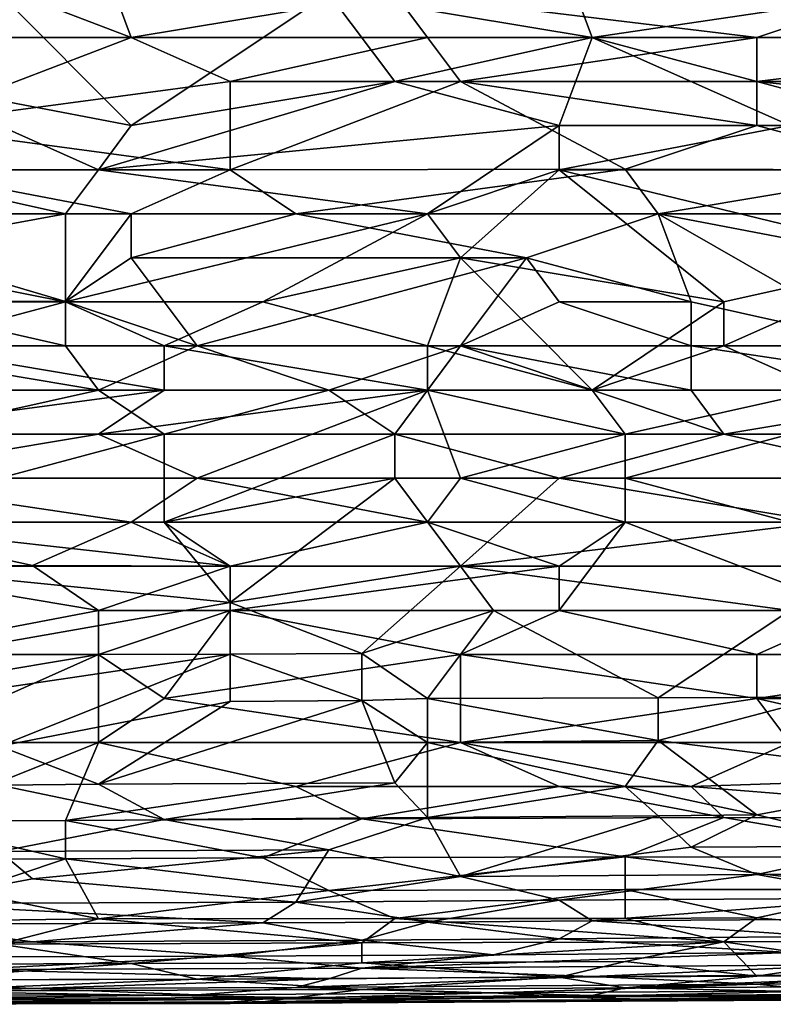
# Model space of a CAD drawing. Extents: x -0.3 to 0.3, y -0.266 to 0.266.
# Tile 210 of 256: x 0.014 to 0.044, y -0.266 to -0.226. Entities that reach past the tile are written whole.
import ezdxf

# ---------------------------------------------------------------- set-up
doc = ezdxf.new("R2010")
doc.units = 0

msp = doc.modelspace()

# ---------------------------------------------------------------- linework, layer by layer
for points in [[(0.006651, -0.226985, 0.712685), (0.009294, -0.223447, 0.712324), (0.018544, -0.226985, 0.712663)], [(0.018544, -0.226985, 0.712663), (0.009294, -0.223447, 0.712324), (0.017222, -0.223447, 0.71229)], [(0.018544, -0.226985, 0.712663), (0.017222, -0.223447, 0.71229), (0.029115, -0.225216, 0.712391)], [(0.037043, -0.226985, 0.770924), (0.035722, -0.223447, 0.771006), (0.026472, -0.225216, 0.770757)], [(0.037043, -0.226985, 0.770924), (0.048936, -0.225216, 0.771235), (0.035722, -0.223447, 0.771006)], [(0.009294, -0.228754, 0.77037), (0.018544, -0.230523, 0.770358), (0.013258, -0.225216, 0.770531)], [(0.018544, -0.230523, 0.770358), (0.026472, -0.225216, 0.770757), (0.013258, -0.225216, 0.770531)], [(0.018544, -0.226985, 0.712663), (0.029115, -0.225216, 0.712391), (0.030436, -0.226985, 0.71259)], [(0.029115, -0.228754, 0.770657), (0.026472, -0.225216, 0.770757), (0.018544, -0.230523, 0.770358)], [(0.029115, -0.228754, 0.770657), (0.037043, -0.226985, 0.770924), (0.026472, -0.225216, 0.770757)], [(0.04365, -0.226985, 0.712506), (0.029115, -0.225216, 0.712391), (0.048936, -0.225216, 0.71227)], [(0.030436, -0.226985, 0.71259), (0.029115, -0.225216, 0.712391), (0.04365, -0.226985, 0.712506)], [(0.050257, -0.230523, 0.770951), (0.048936, -0.225216, 0.771235), (0.037043, -0.226985, 0.770924)], [(0.04365, -0.226985, 0.712506), (0.048936, -0.225216, 0.71227), (0.058186, -0.226985, 0.712439)], [(0.006651, -0.226985, 0.712685), (0.018544, -0.226985, 0.712663), (0.009294, -0.230523, 0.713221)], [(0.009294, -0.230523, 0.713221), (0.018544, -0.226985, 0.712663), (0.022508, -0.228754, 0.71289)], [(0.022508, -0.228754, 0.71289), (0.018544, -0.226985, 0.712663), (0.030436, -0.226985, 0.71259)], [(0.022508, -0.228754, 0.71289), (0.030436, -0.226985, 0.71259), (0.031758, -0.228754, 0.712843)], [(0.029115, -0.228754, 0.770657), (0.035722, -0.230523, 0.770675), (0.037043, -0.226985, 0.770924)], [(0.031758, -0.228754, 0.712843), (0.030436, -0.226985, 0.71259), (0.04365, -0.226985, 0.712506)], [(0.031758, -0.228754, 0.712843), (0.04365, -0.226985, 0.712506), (0.04365, -0.228754, 0.712766)], [(0.035722, -0.230523, 0.770675), (0.044972, -0.230523, 0.770845), (0.037043, -0.226985, 0.770924)], [(0.044972, -0.230523, 0.770845), (0.050257, -0.230523, 0.770951), (0.037043, -0.226985, 0.770924)], [(0.04365, -0.228754, 0.712766), (0.058186, -0.226985, 0.712439), (0.063471, -0.228754, 0.712676)], [(0.04365, -0.228754, 0.712766), (0.04365, -0.226985, 0.712506), (0.058186, -0.226985, 0.712439)], [(0.007972, -0.232293, 0.770145), (0.017222, -0.232293, 0.770202), (0.009294, -0.228754, 0.77037)], [(0.017222, -0.232293, 0.770202), (0.018544, -0.230523, 0.770358), (0.009294, -0.228754, 0.77037)], [(0.022508, -0.228754, 0.71289), (0.022508, -0.232293, 0.713521), (0.009294, -0.230523, 0.713221)], [(0.017222, -0.232293, 0.770202), (0.035722, -0.230523, 0.770675), (0.029115, -0.228754, 0.770657)], [(0.017222, -0.232293, 0.770202), (0.029115, -0.228754, 0.770657), (0.018544, -0.230523, 0.770358)], [(0.038365, -0.232271, 0.713427), (0.022508, -0.232293, 0.713521), (0.031758, -0.228754, 0.712843)], [(0.031758, -0.228754, 0.712843), (0.022508, -0.232293, 0.713521), (0.022508, -0.228754, 0.71289)], [(0.04365, -0.230523, 0.713061), (0.031758, -0.228754, 0.712843), (0.04365, -0.228754, 0.712766)], [(0.04365, -0.230523, 0.713061), (0.038365, -0.232271, 0.713427), (0.031758, -0.228754, 0.712843)], [(0.060829, -0.230523, 0.712979), (0.04365, -0.228754, 0.712766), (0.063471, -0.228754, 0.712676)], [(0.04365, -0.230523, 0.713061), (0.04365, -0.228754, 0.712766), (0.060829, -0.230523, 0.712979)], [(0.022508, -0.232293, 0.713521), (0.009294, -0.232293, 0.713558), (0.009294, -0.230523, 0.713221)], [(0.030436, -0.234062, 0.770231), (0.035722, -0.230523, 0.770675), (0.017222, -0.232293, 0.770202)], [(0.030436, -0.234062, 0.770231), (0.035722, -0.232293, 0.770514), (0.035722, -0.230523, 0.770675)], [(0.035722, -0.232293, 0.770514), (0.046293, -0.232293, 0.7707), (0.044972, -0.230523, 0.770845)], [(0.035722, -0.232293, 0.770514), (0.044972, -0.230523, 0.770845), (0.035722, -0.230523, 0.770675)], [(0.038365, -0.232271, 0.713427), (0.04365, -0.230523, 0.713061), (0.050257, -0.232293, 0.713372)], [(0.050257, -0.232293, 0.713372), (0.04365, -0.230523, 0.713061), (0.060829, -0.230523, 0.712979)], [(0.004008, -0.234062, 0.713947), (0.009294, -0.232293, 0.713558), (0.018544, -0.234062, 0.713933)], [(0.006651, -0.235767, 0.769797), (0.015901, -0.234062, 0.77003), (0.007972, -0.232293, 0.770145)], [(0.015901, -0.234062, 0.77003), (0.017222, -0.232293, 0.770202), (0.007972, -0.232293, 0.770145)], [(0.018544, -0.234062, 0.713933), (0.009294, -0.232293, 0.713558), (0.022508, -0.232293, 0.713521)], [(0.015901, -0.234062, 0.77003), (0.030436, -0.234062, 0.770231), (0.017222, -0.232293, 0.770202)], [(0.018544, -0.234062, 0.713933), (0.022508, -0.232293, 0.713521), (0.025151, -0.234062, 0.713907)], [(0.025151, -0.234062, 0.713907), (0.022508, -0.232293, 0.713521), (0.038365, -0.232271, 0.713427)], [(0.025151, -0.234062, 0.713907), (0.038365, -0.232271, 0.713427), (0.039686, -0.234062, 0.713825)], [(0.031758, -0.235831, 0.770029), (0.035722, -0.232293, 0.770514), (0.030436, -0.234062, 0.770231)], [(0.031758, -0.235831, 0.770029), (0.042329, -0.2376, 0.769918), (0.035722, -0.232293, 0.770514)], [(0.035722, -0.232293, 0.770514), (0.050257, -0.235831, 0.770318), (0.046293, -0.232293, 0.7707)], [(0.042329, -0.2376, 0.769918), (0.050257, -0.235831, 0.770318), (0.035722, -0.232293, 0.770514)], [(0.038365, -0.232271, 0.713427), (0.050257, -0.232293, 0.713372), (0.039686, -0.234062, 0.713825)], [(0.039686, -0.234062, 0.713825), (0.050257, -0.232293, 0.713372), (0.051579, -0.234062, 0.713779)], [(0.015901, -0.237578, 0.714872), (0.004008, -0.234062, 0.713947), (0.018544, -0.234062, 0.713933)], [(0.015901, -0.237578, 0.714872), (0.007972, -0.237561, 0.714872), (0.004008, -0.234062, 0.713947)], [(0.015901, -0.234062, 0.77003), (0.006651, -0.235767, 0.769797), (0.015901, -0.2376, 0.769611)], [(0.015901, -0.237578, 0.714872), (0.018544, -0.234062, 0.713933), (0.018544, -0.235831, 0.714388)], [(0.023829, -0.2376, 0.76969), (0.030436, -0.234062, 0.770231), (0.015901, -0.2376, 0.769611)], [(0.030436, -0.234062, 0.770231), (0.015901, -0.234062, 0.77003), (0.015901, -0.2376, 0.769611)], [(0.018544, -0.235831, 0.714388), (0.025151, -0.234062, 0.713907), (0.034401, -0.235831, 0.714311)], [(0.018544, -0.235831, 0.714388), (0.018544, -0.234062, 0.713933), (0.025151, -0.234062, 0.713907)], [(0.030436, -0.234062, 0.770231), (0.023829, -0.2376, 0.76969), (0.031758, -0.235831, 0.770029)], [(0.034401, -0.235831, 0.714311), (0.025151, -0.234062, 0.713907), (0.039686, -0.234062, 0.713825)], [(0.041008, -0.2376, 0.71481), (0.034401, -0.235831, 0.714311), (0.039686, -0.234062, 0.713825)], [(0.039686, -0.234062, 0.713825), (0.051579, -0.234062, 0.713779), (0.048936, -0.235831, 0.714253)], [(0.048936, -0.239369, 0.715379), (0.039686, -0.234062, 0.713825), (0.048936, -0.235831, 0.714253)], [(0.041008, -0.2376, 0.71481), (0.039686, -0.234062, 0.713825), (0.048936, -0.239369, 0.715379)], [(0.015901, -0.2376, 0.769611), (0.006651, -0.235767, 0.769797), (-0.002599, -0.2376, 0.769563)], [(0.015901, -0.237578, 0.714872), (0.018544, -0.235831, 0.714388), (0.021186, -0.239369, 0.715435)], [(0.021186, -0.239369, 0.715435), (0.018544, -0.235831, 0.714388), (0.034401, -0.235831, 0.714311)], [(0.034401, -0.235831, 0.714311), (0.031758, -0.239369, 0.715413), (0.021186, -0.239369, 0.715435)], [(0.031758, -0.235831, 0.770029), (0.023829, -0.2376, 0.76969), (0.030436, -0.239369, 0.769491)], [(0.037043, -0.241138, 0.769199), (0.031758, -0.235831, 0.770029), (0.030436, -0.239369, 0.769491)], [(0.042329, -0.2376, 0.769918), (0.031758, -0.235831, 0.770029), (0.037043, -0.241138, 0.769199)], [(0.035722, -0.2376, 0.71481), (0.031758, -0.239369, 0.715413), (0.034401, -0.235831, 0.714311)], [(0.035722, -0.2376, 0.71481), (0.034401, -0.235831, 0.714311), (0.041008, -0.2376, 0.71481)], [(0.042329, -0.2376, 0.769918), (0.042329, -0.239369, 0.769611), (0.050257, -0.235831, 0.770318)], [(0.042329, -0.239369, 0.769611), (0.058186, -0.239369, 0.769819), (0.050257, -0.235831, 0.770318)], [(0.006651, -0.239369, 0.715451), (0.007972, -0.237561, 0.714872), (0.015901, -0.239369, 0.715449)], [(0.015901, -0.239369, 0.715449), (0.007972, -0.237561, 0.714872), (0.015901, -0.237578, 0.714872)], [(0.009294, -0.239369, 0.769287), (0.015901, -0.2376, 0.769611), (-0.002599, -0.2376, 0.769563)], [(0.009294, -0.239369, 0.769287), (0.019865, -0.239369, 0.769373), (0.015901, -0.2376, 0.769611)], [(0.015901, -0.239369, 0.715449), (0.015901, -0.237578, 0.714872), (0.021186, -0.239369, 0.715435)], [(0.019865, -0.239369, 0.769373), (0.023829, -0.2376, 0.76969), (0.015901, -0.2376, 0.769611)], [(0.019865, -0.239369, 0.769373), (0.030436, -0.239369, 0.769491), (0.023829, -0.2376, 0.76969)], [(0.031758, -0.239369, 0.715413), (0.035722, -0.2376, 0.71481), (0.041008, -0.239369, 0.715402)], [(0.035722, -0.2376, 0.71481), (0.041008, -0.2376, 0.71481), (0.041008, -0.239369, 0.715402)], [(0.042329, -0.239369, 0.769611), (0.042329, -0.2376, 0.769918), (0.037043, -0.241138, 0.769199)], [(0.048936, -0.239369, 0.715379), (0.041008, -0.239369, 0.715402), (0.041008, -0.2376, 0.71481)], [(0.006651, -0.241138, 0.768935), (0.019865, -0.241138, 0.769018), (0.009294, -0.239369, 0.769287)], [(0.017222, -0.241138, 0.716121), (0.006651, -0.239369, 0.715451), (0.015901, -0.239369, 0.715449)], [(0.017222, -0.241138, 0.716121), (0.009294, -0.242907, 0.716852), (0.006651, -0.239369, 0.715451)], [(0.019865, -0.241138, 0.769018), (0.019865, -0.239369, 0.769373), (0.009294, -0.239369, 0.769287)], [(0.017222, -0.241138, 0.716121), (0.015901, -0.239369, 0.715449), (0.021186, -0.239369, 0.715435)], [(0.017222, -0.241138, 0.716121), (0.021186, -0.239369, 0.715435), (0.026472, -0.241138, 0.716109)], [(0.030436, -0.241138, 0.76914), (0.030436, -0.239369, 0.769491), (0.019865, -0.239369, 0.769373)], [(0.019865, -0.241138, 0.769018), (0.030436, -0.241138, 0.76914), (0.019865, -0.239369, 0.769373)], [(0.026472, -0.241138, 0.716109), (0.021186, -0.239369, 0.715435), (0.031758, -0.239369, 0.715413)], [(0.026472, -0.241138, 0.716109), (0.031758, -0.239369, 0.715413), (0.029115, -0.242907, 0.71688)], [(0.029115, -0.242907, 0.71688), (0.031758, -0.239369, 0.715413), (0.042329, -0.242907, 0.716879)], [(0.030436, -0.241138, 0.76914), (0.037043, -0.241138, 0.769199), (0.030436, -0.239369, 0.769491)], [(0.031758, -0.239369, 0.715413), (0.041008, -0.239369, 0.715402), (0.041008, -0.241138, 0.7161)], [(0.031758, -0.239369, 0.715413), (0.041008, -0.241138, 0.7161), (0.042329, -0.242907, 0.716879)], [(0.037043, -0.241138, 0.769199), (0.046293, -0.241138, 0.769289), (0.042329, -0.239369, 0.769611)], [(0.0529, -0.241138, 0.716083), (0.041008, -0.239369, 0.715402), (0.048936, -0.239369, 0.715379)], [(0.041008, -0.241138, 0.7161), (0.041008, -0.239369, 0.715402), (0.0529, -0.241138, 0.716083)], [(0.046293, -0.241138, 0.769289), (0.058186, -0.239369, 0.769819), (0.042329, -0.239369, 0.769611)], [(0.006651, -0.242907, 0.768531), (0.019865, -0.241138, 0.769018), (0.006651, -0.241138, 0.768935)], [(0.006651, -0.242907, 0.768531), (0.017222, -0.242907, 0.768605), (0.019865, -0.241138, 0.769018)], [(0.009294, -0.242907, 0.716852), (0.017222, -0.241138, 0.716121), (0.019865, -0.242907, 0.716864)], [(0.017222, -0.242907, 0.768605), (0.030436, -0.241138, 0.76914), (0.019865, -0.241138, 0.769018)], [(0.026472, -0.241138, 0.716109), (0.019865, -0.242907, 0.716864), (0.017222, -0.241138, 0.716121)], [(0.017222, -0.242907, 0.768605), (0.021186, -0.244676, 0.768164), (0.030436, -0.241138, 0.76914)], [(0.019865, -0.242907, 0.716864), (0.026472, -0.241138, 0.716109), (0.029115, -0.242907, 0.71688)], [(0.021186, -0.244676, 0.768164), (0.031758, -0.244676, 0.768259), (0.030436, -0.241138, 0.76914)], [(0.030436, -0.241138, 0.76914), (0.038365, -0.242907, 0.768776), (0.037043, -0.241138, 0.769199)], [(0.030436, -0.241138, 0.76914), (0.031758, -0.244676, 0.768259), (0.038365, -0.242907, 0.768776)], [(0.038365, -0.242907, 0.768776), (0.046293, -0.241138, 0.769289), (0.037043, -0.241138, 0.769199)], [(0.038365, -0.242907, 0.768776), (0.044972, -0.242907, 0.768837), (0.046293, -0.241138, 0.769289)], [(0.0529, -0.241138, 0.716083), (0.042329, -0.242907, 0.716879), (0.041008, -0.241138, 0.7161)], [(0.042329, -0.242907, 0.716879), (0.0529, -0.241138, 0.716083), (0.059507, -0.242907, 0.716875)], [(0.006651, -0.244676, 0.768065), (0.021186, -0.244676, 0.768164), (0.017222, -0.242907, 0.768605)], [(0.006651, -0.242907, 0.768531), (0.006651, -0.244676, 0.768065), (0.017222, -0.242907, 0.768605)], [(0.019865, -0.242907, 0.716864), (0.019865, -0.246445, 0.718668), (0.006651, -0.246445, 0.718654)], [(0.019865, -0.242907, 0.716864), (0.006651, -0.246445, 0.718654), (0.009294, -0.242907, 0.716852)], [(0.019865, -0.246445, 0.718668), (0.019865, -0.242907, 0.716864), (0.029115, -0.242907, 0.71688)], [(0.019865, -0.246445, 0.718668), (0.029115, -0.242907, 0.71688), (0.029115, -0.244676, 0.717747)], [(0.035722, -0.244676, 0.717749), (0.029115, -0.242907, 0.71688), (0.042329, -0.242907, 0.716879)], [(0.029115, -0.244676, 0.717747), (0.029115, -0.242907, 0.71688), (0.035722, -0.244676, 0.717749)], [(0.031758, -0.244676, 0.768259), (0.038365, -0.244676, 0.768284), (0.038365, -0.242907, 0.768776)], [(0.035722, -0.244676, 0.717749), (0.042329, -0.242907, 0.716879), (0.050257, -0.244665, 0.717763)], [(0.038365, -0.242907, 0.768776), (0.038365, -0.244676, 0.768284), (0.044972, -0.242907, 0.768837)], [(0.038365, -0.244676, 0.768284), (0.050257, -0.244676, 0.768373), (0.044972, -0.242907, 0.768837)], [(0.059507, -0.242907, 0.716875), (0.050257, -0.244665, 0.717763), (0.042329, -0.242907, 0.716879)], [(0.018544, -0.246445, 0.767568), (0.021186, -0.244676, 0.768164), (0.006651, -0.244676, 0.768065)], [(0.006651, -0.246445, 0.767494), (0.018544, -0.246445, 0.767568), (0.006651, -0.244676, 0.768065)], [(0.018544, -0.246445, 0.767568), (0.030436, -0.246445, 0.767655), (0.021186, -0.244676, 0.768164)], [(0.019865, -0.246445, 0.718668), (0.029115, -0.244676, 0.717747), (0.022508, -0.24967, 0.720654)], [(0.030436, -0.246445, 0.767655), (0.031758, -0.244676, 0.768259), (0.021186, -0.244676, 0.768164)], [(0.022508, -0.24967, 0.720654), (0.029115, -0.244676, 0.717747), (0.031758, -0.248214, 0.71977)], [(0.035722, -0.244676, 0.717749), (0.031758, -0.248214, 0.71977), (0.029115, -0.244676, 0.717747)], [(0.030436, -0.246445, 0.767655), (0.038365, -0.246445, 0.767713), (0.031758, -0.244676, 0.768259)], [(0.031758, -0.248214, 0.71977), (0.035722, -0.244676, 0.717749), (0.046293, -0.246445, 0.718744)], [(0.038365, -0.246445, 0.767713), (0.038365, -0.244676, 0.768284), (0.031758, -0.244676, 0.768259)], [(0.035722, -0.244676, 0.717749), (0.050257, -0.244665, 0.717763), (0.046293, -0.246445, 0.718744)], [(0.044972, -0.246445, 0.767738), (0.050257, -0.244676, 0.768373), (0.038365, -0.244676, 0.768284)], [(0.038365, -0.246445, 0.767713), (0.044972, -0.246445, 0.767738), (0.038365, -0.244676, 0.768284)], [(0.006651, -0.246445, 0.767494), (0.014579, -0.248179, 0.766906), (0.018544, -0.246445, 0.767568)], [(0.006651, -0.246445, 0.718654), (0.019865, -0.246445, 0.718668), (0.022508, -0.248214, 0.719715)], [(0.006651, -0.248214, 0.766841), (0.014579, -0.248179, 0.766906), (0.006651, -0.246445, 0.767494)], [(0.007972, -0.248214, 0.719697), (0.006651, -0.246445, 0.718654), (0.022508, -0.248214, 0.719715)], [(0.014579, -0.248179, 0.766906), (0.022508, -0.248214, 0.766911), (0.018544, -0.246445, 0.767568)], [(0.022508, -0.248214, 0.766911), (0.030436, -0.246445, 0.767655), (0.018544, -0.246445, 0.767568)], [(0.022508, -0.248214, 0.719715), (0.019865, -0.246445, 0.718668), (0.022508, -0.24967, 0.720654)], [(0.022508, -0.248214, 0.766911), (0.035722, -0.248214, 0.767011), (0.030436, -0.246445, 0.767655)], [(0.035722, -0.248214, 0.767011), (0.038365, -0.246445, 0.767713), (0.030436, -0.246445, 0.767655)], [(0.046293, -0.246445, 0.718744), (0.046293, -0.248214, 0.719802), (0.031758, -0.248214, 0.71977)], [(0.038365, -0.246445, 0.767713), (0.035722, -0.249983, 0.766227), (0.047615, -0.249983, 0.766303)], [(0.035722, -0.248214, 0.767011), (0.035722, -0.249983, 0.766227), (0.038365, -0.246445, 0.767713)], [(0.038365, -0.246445, 0.767713), (0.047615, -0.249983, 0.766303), (0.044972, -0.246445, 0.767738)], [(0.017222, -0.249983, 0.766136), (0.014579, -0.248179, 0.766906), (0.006651, -0.248214, 0.766841)], [(0.007972, -0.251752, 0.765311), (0.017222, -0.249983, 0.766136), (0.006651, -0.248214, 0.766841)], [(0.022508, -0.248214, 0.719715), (0.022508, -0.24967, 0.720654), (0.007972, -0.248214, 0.719697)], [(0.022508, -0.24967, 0.720654), (0.010615, -0.251752, 0.722055), (0.007972, -0.248214, 0.719697)], [(0.017222, -0.249983, 0.766136), (0.022508, -0.248214, 0.766911), (0.014579, -0.248179, 0.766906)], [(0.017222, -0.249983, 0.766136), (0.022508, -0.249983, 0.766153), (0.022508, -0.248214, 0.766911)], [(0.022508, -0.248214, 0.766911), (0.022508, -0.249983, 0.766153), (0.035722, -0.248214, 0.767011)], [(0.022508, -0.249983, 0.766153), (0.035722, -0.249983, 0.766227), (0.035722, -0.248214, 0.767011)], [(0.022508, -0.24967, 0.720654), (0.031758, -0.248214, 0.71977), (0.027793, -0.251714, 0.722099)], [(0.027793, -0.251714, 0.722099), (0.031758, -0.248214, 0.71977), (0.033079, -0.249983, 0.720923)], [(0.046293, -0.248214, 0.719802), (0.044972, -0.249983, 0.720953), (0.031758, -0.248214, 0.71977)], [(0.044972, -0.249983, 0.720953), (0.033079, -0.249983, 0.720923), (0.031758, -0.248214, 0.71977)], [(0.010615, -0.251752, 0.722055), (0.022508, -0.24967, 0.720654), (0.022508, -0.251742, 0.722099)], [(0.027793, -0.251714, 0.722099), (0.022508, -0.251742, 0.722099), (0.022508, -0.24967, 0.720654)], [(0.007972, -0.251752, 0.765311), (0.017222, -0.251752, 0.765304), (0.017222, -0.249983, 0.766136)], [(0.017222, -0.251752, 0.765304), (0.019865, -0.253521, 0.764376), (0.022508, -0.249983, 0.766153)], [(0.017222, -0.249983, 0.766136), (0.017222, -0.251752, 0.765304), (0.022508, -0.249983, 0.766153)], [(0.022508, -0.249983, 0.766153), (0.019865, -0.253521, 0.764376), (0.031758, -0.251752, 0.765322)], [(0.022508, -0.249983, 0.766153), (0.031758, -0.251752, 0.765322), (0.035722, -0.249983, 0.766227)], [(0.027793, -0.251714, 0.722099), (0.033079, -0.249983, 0.720923), (0.030436, -0.253521, 0.723495)], [(0.030436, -0.253521, 0.723495), (0.033079, -0.249983, 0.720923), (0.039686, -0.253491, 0.723545)], [(0.031758, -0.251752, 0.765322), (0.04365, -0.251752, 0.76539), (0.035722, -0.249983, 0.766227)], [(0.039686, -0.253491, 0.723545), (0.033079, -0.249983, 0.720923), (0.044972, -0.249983, 0.720953)], [(0.035722, -0.249983, 0.766227), (0.04365, -0.251752, 0.76539), (0.047615, -0.249983, 0.766303)], [(0.039686, -0.253491, 0.723545), (0.044972, -0.249983, 0.720953), (0.046293, -0.253464, 0.723545)], [(0.04365, -0.251752, 0.76539), (0.055543, -0.251752, 0.765486), (0.047615, -0.249983, 0.766303)], [(0.006651, -0.253521, 0.764413), (0.017222, -0.251752, 0.765304), (0.007972, -0.251752, 0.765311)], [(0.006651, -0.253521, 0.764413), (0.009294, -0.25529, 0.763404), (0.017222, -0.251752, 0.765304)], [(0.009294, -0.253698, 0.723545), (0.010615, -0.251752, 0.722055), (0.022508, -0.251742, 0.722099)], [(0.022508, -0.251742, 0.722099), (0.013258, -0.255428, 0.72499), (0.009294, -0.253698, 0.723545)], [(0.009294, -0.25529, 0.763404), (0.017222, -0.25529, 0.763362), (0.017222, -0.251752, 0.765304)], [(0.022508, -0.253647, 0.723545), (0.013258, -0.255428, 0.72499), (0.022508, -0.251742, 0.722099)], [(0.017222, -0.251752, 0.765304), (0.017222, -0.25529, 0.763362), (0.019865, -0.253521, 0.764376)], [(0.019865, -0.253521, 0.764376), (0.031758, -0.25529, 0.763306), (0.031758, -0.251752, 0.765322)], [(0.027793, -0.253601, 0.723545), (0.022508, -0.251742, 0.722099), (0.027793, -0.251714, 0.722099)], [(0.027793, -0.253601, 0.723545), (0.022508, -0.253647, 0.723545), (0.022508, -0.251742, 0.722099)], [(0.027793, -0.253601, 0.723545), (0.027793, -0.251714, 0.722099), (0.030436, -0.253521, 0.723495)], [(0.031758, -0.251752, 0.765322), (0.04365, -0.253521, 0.764406), (0.04365, -0.251752, 0.76539)], [(0.04365, -0.253521, 0.764406), (0.031758, -0.251752, 0.765322), (0.031758, -0.25529, 0.763306)], [(0.04365, -0.253521, 0.764406), (0.055543, -0.251752, 0.765486), (0.04365, -0.251752, 0.76539)], [(0.04365, -0.253521, 0.764406), (0.058186, -0.253521, 0.764528), (0.055543, -0.251752, 0.765486)], [(0.022508, -0.253647, 0.723545), (0.017222, -0.256956, 0.726435), (0.013258, -0.255428, 0.72499)], [(0.031758, -0.25529, 0.763306), (0.019865, -0.253521, 0.764376), (0.017222, -0.25529, 0.763362)], [(0.017222, -0.256956, 0.726435), (0.027793, -0.253601, 0.723545), (0.029115, -0.256902, 0.726435)], [(0.027793, -0.253601, 0.723545), (0.017222, -0.256956, 0.726435), (0.022508, -0.253647, 0.723545)], [(0.027793, -0.253601, 0.723545), (0.030436, -0.253521, 0.723495), (0.030436, -0.25529, 0.72496)], [(0.030436, -0.25529, 0.72496), (0.029115, -0.256902, 0.726435), (0.027793, -0.253601, 0.723545)], [(0.030436, -0.253521, 0.723495), (0.039686, -0.253491, 0.723545), (0.039686, -0.255209, 0.72499)], [(0.030436, -0.25529, 0.72496), (0.030436, -0.253521, 0.723495), (0.039686, -0.255209, 0.72499)], [(0.044972, -0.25529, 0.763326), (0.04365, -0.253521, 0.764406), (0.031758, -0.25529, 0.763306)], [(0.039686, -0.255209, 0.72499), (0.046293, -0.253464, 0.723545), (0.051579, -0.256724, 0.726435)], [(0.046293, -0.253464, 0.723545), (0.039686, -0.255209, 0.72499), (0.039686, -0.253491, 0.723545)], [(0.04365, -0.253521, 0.764406), (0.056864, -0.256523, 0.76257), (0.058186, -0.253521, 0.764528)], [(0.056864, -0.256523, 0.76257), (0.04365, -0.253521, 0.764406), (0.044972, -0.25529, 0.763326)], [(0.015901, -0.25842, 0.761125), (0.017222, -0.25529, 0.763362), (0.009294, -0.258439, 0.761125)], [(0.017222, -0.25529, 0.763362), (0.009294, -0.25529, 0.763404), (0.009294, -0.258439, 0.761125)], [(0.025151, -0.257059, 0.762153), (0.017222, -0.25529, 0.763362), (0.015901, -0.25842, 0.761125)], [(0.017222, -0.25529, 0.763362), (0.025151, -0.257059, 0.762153), (0.031758, -0.25529, 0.763306)], [(0.025151, -0.257059, 0.762153), (0.035722, -0.257059, 0.762114), (0.031758, -0.25529, 0.763306)], [(0.029115, -0.256902, 0.726435), (0.030436, -0.25529, 0.72496), (0.030436, -0.258304, 0.727881)], [(0.039686, -0.255209, 0.72499), (0.038365, -0.257059, 0.726686), (0.030436, -0.25529, 0.72496)], [(0.030436, -0.258304, 0.727881), (0.030436, -0.25529, 0.72496), (0.038365, -0.257059, 0.726686)], [(0.041008, -0.257059, 0.7621), (0.031758, -0.25529, 0.763306), (0.035722, -0.257059, 0.762114)], [(0.044972, -0.25529, 0.763326), (0.031758, -0.25529, 0.763306), (0.041008, -0.257059, 0.7621)], [(0.038365, -0.257059, 0.726686), (0.039686, -0.255209, 0.72499), (0.04365, -0.258196, 0.727881)], [(0.039686, -0.255209, 0.72499), (0.051579, -0.256724, 0.726435), (0.04365, -0.258196, 0.727881)], [(0.041008, -0.257059, 0.7621), (0.056864, -0.256523, 0.76257), (0.044972, -0.25529, 0.763326)], [(0.013258, -0.255428, 0.72499), (0.017222, -0.256956, 0.726435), (0.013258, -0.257002, 0.726435)], [(0.056864, -0.258337, 0.761125), (0.056864, -0.256523, 0.76257), (0.041008, -0.257059, 0.7621)], [(0.029115, -0.256902, 0.726435), (0.019865, -0.258373, 0.727881), (0.017222, -0.256956, 0.726435)], [(0.030436, -0.258304, 0.727881), (0.019865, -0.258373, 0.727881), (0.029115, -0.256902, 0.726435)], [(0.04365, -0.258196, 0.727881), (0.051579, -0.256724, 0.726435), (0.048936, -0.259452, 0.729326)], [(0.019865, -0.258373, 0.727881), (0.013258, -0.257002, 0.726435), (0.017222, -0.256956, 0.726435)], [(0.013258, -0.257002, 0.726435), (0.019865, -0.258373, 0.727881), (0.013258, -0.25966, 0.729326)], [(0.015901, -0.25842, 0.761125), (0.027793, -0.258349, 0.761125), (0.025151, -0.257059, 0.762153)], [(0.025151, -0.257059, 0.762153), (0.027793, -0.258349, 0.761125), (0.035722, -0.257059, 0.762114)], [(0.042329, -0.2583, 0.761125), (0.035722, -0.257059, 0.762114), (0.027793, -0.258349, 0.761125)], [(0.039686, -0.258235, 0.727881), (0.030436, -0.258304, 0.727881), (0.038365, -0.257059, 0.726686)], [(0.035722, -0.257059, 0.762114), (0.042329, -0.2583, 0.761125), (0.041008, -0.257059, 0.7621)], [(0.04365, -0.258196, 0.727881), (0.039686, -0.258235, 0.727881), (0.038365, -0.257059, 0.726686)], [(0.041008, -0.257059, 0.7621), (0.042329, -0.2583, 0.761125), (0.056864, -0.258337, 0.761125)], [(0.002687, -0.259996, 0.759679), (0.015901, -0.259962, 0.759679), (0.009294, -0.258439, 0.761125)], [(0.009294, -0.258439, 0.761125), (0.015901, -0.259962, 0.759679), (0.015901, -0.25842, 0.761125)], [(0.026472, -0.259597, 0.729326), (0.013258, -0.25966, 0.729326), (0.019865, -0.258373, 0.727881)], [(0.015901, -0.25842, 0.761125), (0.023829, -0.259912, 0.759679), (0.027793, -0.258349, 0.761125)], [(0.015901, -0.259962, 0.759679), (0.023829, -0.259912, 0.759679), (0.015901, -0.25842, 0.761125)], [(0.030436, -0.258304, 0.727881), (0.026472, -0.259597, 0.729326), (0.019865, -0.258373, 0.727881)], [(0.023829, -0.259912, 0.759679), (0.038365, -0.259877, 0.759679), (0.027793, -0.258349, 0.761125)], [(0.031758, -0.260666, 0.730772), (0.026472, -0.259597, 0.729326), (0.030436, -0.258304, 0.727881)], [(0.027793, -0.258349, 0.761125), (0.038365, -0.259877, 0.759679), (0.042329, -0.2583, 0.761125)], [(0.039686, -0.258235, 0.727881), (0.031758, -0.260666, 0.730772), (0.030436, -0.258304, 0.727881)], [(0.041008, -0.259495, 0.729326), (0.031758, -0.260666, 0.730772), (0.039686, -0.258235, 0.727881)], [(0.038365, -0.259877, 0.759679), (0.051579, -0.259887, 0.759679), (0.042329, -0.2583, 0.761125)], [(0.039686, -0.258235, 0.727881), (0.04365, -0.258196, 0.727881), (0.041008, -0.259495, 0.729326)], [(0.041008, -0.259495, 0.729326), (0.04365, -0.258196, 0.727881), (0.048936, -0.259452, 0.729326)], [(0.056864, -0.258337, 0.761125), (0.042329, -0.2583, 0.761125), (0.051579, -0.259887, 0.759679)], [(0.014579, -0.260755, 0.730772), (0.009294, -0.261749, 0.732217), (0.013258, -0.25966, 0.729326)], [(0.014579, -0.260755, 0.730772), (0.013258, -0.25966, 0.729326), (0.026472, -0.259597, 0.729326)], [(0.026472, -0.259597, 0.729326), (0.025151, -0.261695, 0.732217), (0.014579, -0.260755, 0.730772)], [(0.031758, -0.260666, 0.730772), (0.025151, -0.261695, 0.732217), (0.026472, -0.259597, 0.729326)], [(0.031758, -0.260666, 0.730772), (0.041008, -0.259495, 0.729326), (0.04365, -0.260581, 0.730772)], [(0.041008, -0.259495, 0.729326), (0.048936, -0.259452, 0.729326), (0.04365, -0.260581, 0.730772)], [(0.04365, -0.260581, 0.730772), (0.048936, -0.259452, 0.729326), (0.0529, -0.260548, 0.730772)], [(0.015901, -0.259962, 0.759679), (0.002687, -0.259996, 0.759679), (0.011937, -0.261288, 0.758234)], [(0.011937, -0.261288, 0.758234), (0.017222, -0.262366, 0.756821), (0.015901, -0.259962, 0.759679)], [(0.026472, -0.261227, 0.758234), (0.023829, -0.259912, 0.759679), (0.015901, -0.259962, 0.759679)], [(0.017222, -0.262366, 0.756821), (0.026472, -0.261227, 0.758234), (0.015901, -0.259962, 0.759679)], [(0.038365, -0.259877, 0.759679), (0.023829, -0.259912, 0.759679), (0.026472, -0.261227, 0.758234)], [(0.026472, -0.261227, 0.758234), (0.038365, -0.261194, 0.758234), (0.038365, -0.259877, 0.759679)], [(0.051579, -0.259887, 0.759679), (0.038365, -0.259877, 0.759679), (0.048936, -0.261189, 0.758234)], [(0.048936, -0.261189, 0.758234), (0.038365, -0.259877, 0.759679), (0.038365, -0.261194, 0.758234)], [(0.009294, -0.261749, 0.732217), (0.014579, -0.260755, 0.730772), (0.025151, -0.261695, 0.732217)], [(0.025151, -0.261695, 0.732217), (0.031758, -0.260666, 0.730772), (0.035722, -0.261614, 0.732217)], [(0.031758, -0.260666, 0.730772), (0.04365, -0.260581, 0.730772), (0.035722, -0.261614, 0.732217)], [(0.04365, -0.260581, 0.730772), (0.048936, -0.261535, 0.732217), (0.035722, -0.261614, 0.732217)], [(0.0529, -0.260548, 0.730772), (0.048936, -0.261535, 0.732217), (0.04365, -0.260581, 0.730772)], [(0.017222, -0.262366, 0.756821), (0.029115, -0.262352, 0.756789), (0.026472, -0.261227, 0.758234)], [(0.026472, -0.261227, 0.758234), (0.029115, -0.262352, 0.756789), (0.038365, -0.261194, 0.758234)], [(0.029115, -0.262352, 0.756789), (0.038365, -0.262348, 0.756789), (0.038365, -0.261194, 0.758234)], [(0.038365, -0.261194, 0.758234), (0.04365, -0.26232, 0.756789), (0.048936, -0.261189, 0.758234)], [(0.038365, -0.261194, 0.758234), (0.038365, -0.262348, 0.756789), (0.04365, -0.26232, 0.756789)], [(0.048936, -0.261189, 0.758234), (0.04365, -0.26232, 0.756789), (0.054222, -0.263261, 0.755343)], [(0.017222, -0.262366, 0.756821), (0.011937, -0.261288, 0.758234), (0.011937, -0.262429, 0.756789)], [(0.025151, -0.261695, 0.732217), (0.035722, -0.261614, 0.732217), (0.030436, -0.262506, 0.733662)], [(0.037043, -0.262448, 0.733662), (0.030436, -0.262506, 0.733662), (0.035722, -0.261614, 0.732217)], [(0.035722, -0.261614, 0.732217), (0.048936, -0.261535, 0.732217), (0.037043, -0.262448, 0.733662)], [(0.037043, -0.262448, 0.733662), (0.048936, -0.261535, 0.732217), (0.048936, -0.262366, 0.733652)], [(0.009294, -0.261749, 0.732217), (0.025151, -0.261695, 0.732217), (0.023829, -0.262533, 0.733662)], [(0.009294, -0.262583, 0.733662), (0.009294, -0.261749, 0.732217), (0.023829, -0.262533, 0.733662)], [(0.030436, -0.262506, 0.733662), (0.023829, -0.262533, 0.733662), (0.025151, -0.261695, 0.732217)], [(0.011937, -0.262429, 0.756789), (0.013258, -0.263388, 0.755343), (0.017222, -0.262366, 0.756821)], [(0.013258, -0.263388, 0.755343), (0.027793, -0.263331, 0.755343), (0.017222, -0.262366, 0.756821)], [(0.029115, -0.262352, 0.756789), (0.017222, -0.262366, 0.756821), (0.027793, -0.263331, 0.755343)], [(0.027793, -0.263331, 0.755343), (0.042329, -0.263289, 0.755343), (0.029115, -0.262352, 0.756789)], [(0.029115, -0.262352, 0.756789), (0.042329, -0.263289, 0.755343), (0.038365, -0.262348, 0.756789)], [(0.030436, -0.262506, 0.733662), (0.037043, -0.262448, 0.733662), (0.035722, -0.26317, 0.735108)], [(0.035722, -0.26317, 0.735108), (0.037043, -0.262448, 0.733662), (0.046293, -0.263082, 0.735108)], [(0.037043, -0.262448, 0.733662), (0.048936, -0.262366, 0.733652), (0.046293, -0.263082, 0.735108)], [(0.038365, -0.262348, 0.756789), (0.042329, -0.263289, 0.755343), (0.04365, -0.26232, 0.756789)], [(0.042329, -0.263289, 0.755343), (0.054222, -0.263261, 0.755343), (0.04365, -0.26232, 0.756789)], [(-0.001277, -0.263312, 0.735108), (0.009294, -0.262583, 0.733662), (0.014579, -0.263284, 0.735108)], [(0.009294, -0.262583, 0.733662), (0.023829, -0.262533, 0.733662), (0.014579, -0.263284, 0.735108)], [(0.014579, -0.263284, 0.735108), (0.023829, -0.262533, 0.733662), (0.027793, -0.263225, 0.735108)], [(0.023829, -0.262533, 0.733662), (0.030436, -0.262506, 0.733662), (0.027793, -0.263225, 0.735108)], [(0.027793, -0.263225, 0.735108), (0.030436, -0.262506, 0.733662), (0.035722, -0.26317, 0.735108)], [(0.014579, -0.263284, 0.735108), (0.027793, -0.263225, 0.735108), (0.022508, -0.263866, 0.736553)], [(0.022508, -0.263866, 0.736553), (0.027793, -0.263225, 0.735108), (0.033079, -0.263815, 0.736553)], [(0.027793, -0.263225, 0.735108), (0.035722, -0.26317, 0.735108), (0.033079, -0.263815, 0.736553)], [(0.033079, -0.263815, 0.736553), (0.035722, -0.26317, 0.735108), (0.044972, -0.263719, 0.736553)], [(0.035722, -0.26317, 0.735108), (0.046293, -0.263082, 0.735108), (0.044972, -0.263719, 0.736553)], [(-0.001277, -0.263312, 0.735108), (0.014579, -0.263284, 0.735108), (-0.002599, -0.263926, 0.736553)], [(-0.002599, -0.263926, 0.736553), (0.014579, -0.263284, 0.735108), (0.022508, -0.263866, 0.736553)], [(0.007972, -0.264205, 0.753898), (0.018544, -0.264166, 0.753898), (0.013258, -0.263388, 0.755343)], [(0.027793, -0.263331, 0.755343), (0.013258, -0.263388, 0.755343), (0.018544, -0.264166, 0.753898)], [(0.027793, -0.264132, 0.753898), (0.027793, -0.263331, 0.755343), (0.018544, -0.264166, 0.753898)], [(0.027793, -0.264132, 0.753898), (0.038365, -0.264084, 0.753898), (0.042329, -0.263289, 0.755343)], [(0.027793, -0.263331, 0.755343), (0.027793, -0.264132, 0.753898), (0.042329, -0.263289, 0.755343)], [(0.042329, -0.263289, 0.755343), (0.038365, -0.264084, 0.753898), (0.04365, -0.264667, 0.752452)], [(0.042329, -0.263289, 0.755343), (0.047615, -0.264061, 0.753898), (0.054222, -0.263261, 0.755343)], [(0.047615, -0.264061, 0.753898), (0.042329, -0.263289, 0.755343), (0.04365, -0.264667, 0.752452)], [(-0.002599, -0.263926, 0.736553), (0.022508, -0.263866, 0.736553), (0.011937, -0.264403, 0.737998)], [(0.011937, -0.264403, 0.737998), (0.022508, -0.263866, 0.736553), (0.027793, -0.264349, 0.737998)], [(0.022508, -0.263866, 0.736553), (0.033079, -0.263815, 0.736553), (0.027793, -0.264349, 0.737998)], [(0.033079, -0.263815, 0.736553), (0.044972, -0.263719, 0.736553), (0.027793, -0.264349, 0.737998)], [(0.047615, -0.264209, 0.737998), (0.027793, -0.264349, 0.737998), (0.044972, -0.263719, 0.736553)], [(0.007972, -0.264205, 0.753898), (0.009294, -0.264817, 0.752452), (0.018544, -0.264166, 0.753898)], [(0.007972, -0.264829, 0.739444), (0.011937, -0.264403, 0.737998), (0.026472, -0.264772, 0.739444)], [(0.009294, -0.264817, 0.752452), (0.021186, -0.264789, 0.752452), (0.018544, -0.264166, 0.753898)], [(0.011937, -0.264403, 0.737998), (0.027793, -0.264349, 0.737998), (0.026472, -0.264772, 0.739444)], [(0.018544, -0.264166, 0.753898), (0.021186, -0.264789, 0.752452), (0.027793, -0.264132, 0.753898)], [(0.021186, -0.264789, 0.752452), (0.035722, -0.264706, 0.752452), (0.027793, -0.264132, 0.753898)], [(0.026472, -0.264772, 0.739444), (0.027793, -0.264349, 0.737998), (0.037043, -0.264686, 0.739444)], [(0.027793, -0.264132, 0.753898), (0.035722, -0.264706, 0.752452), (0.038365, -0.264084, 0.753898)], [(0.027793, -0.264349, 0.737998), (0.047615, -0.264209, 0.737998), (0.037043, -0.264686, 0.739444)], [(0.035722, -0.264706, 0.752452), (0.04365, -0.264667, 0.752452), (0.038365, -0.264084, 0.753898)], [(0.037043, -0.264686, 0.739444), (0.047615, -0.264209, 0.737998), (0.047615, -0.264615, 0.739444)], [(0.04365, -0.264667, 0.752452), (0.050257, -0.264636, 0.752452), (0.047615, -0.264061, 0.753898)], [(0.006651, -0.265172, 0.740889), (0.007972, -0.264829, 0.739444), (0.014579, -0.265162, 0.740889)], [(0.007972, -0.264829, 0.739444), (0.026472, -0.264772, 0.739444), (0.014579, -0.265162, 0.740889)], [(0.009294, -0.265266, 0.751007), (0.027793, -0.2652, 0.751007), (0.021186, -0.264789, 0.752452)], [(0.009294, -0.264817, 0.752452), (0.009294, -0.265266, 0.751007), (0.021186, -0.264789, 0.752452)], [(0.014579, -0.265162, 0.740889), (0.026472, -0.264772, 0.739444), (0.025151, -0.265128, 0.740889)], [(0.021186, -0.264789, 0.752452), (0.027793, -0.2652, 0.751007), (0.035722, -0.264706, 0.752452)], [(0.025151, -0.265128, 0.740889), (0.037043, -0.264686, 0.739444), (0.04365, -0.264987, 0.740889)], [(0.026472, -0.264772, 0.739444), (0.037043, -0.264686, 0.739444), (0.025151, -0.265128, 0.740889)], [(0.027793, -0.2652, 0.751007), (0.038365, -0.265141, 0.751007), (0.035722, -0.264706, 0.752452)], [(0.035722, -0.264706, 0.752452), (0.038365, -0.265141, 0.751007), (0.04365, -0.264667, 0.752452)], [(0.037043, -0.264686, 0.739444), (0.047615, -0.264615, 0.739444), (0.04365, -0.264987, 0.740889)], [(0.04365, -0.264667, 0.752452), (0.038365, -0.265141, 0.751007), (0.050257, -0.264636, 0.752452)], [(0.038365, -0.265141, 0.751007), (0.051579, -0.265071, 0.751007), (0.050257, -0.264636, 0.752452)], [(0.04365, -0.264987, 0.740889), (0.047615, -0.264615, 0.739444), (0.054222, -0.264909, 0.740889)], [(0.00533, -0.265448, 0.742335), (0.014579, -0.265162, 0.740889), (0.021186, -0.265413, 0.742335)], [(0.006651, -0.265172, 0.740889), (0.014579, -0.265162, 0.740889), (0.00533, -0.265448, 0.742335)], [(0.009294, -0.265266, 0.751007), (0.025151, -0.26552, 0.749562), (0.027793, -0.2652, 0.751007)], [(0.014579, -0.265162, 0.740889), (0.025151, -0.265128, 0.740889), (0.021186, -0.265413, 0.742335)], [(0.021186, -0.265413, 0.742335), (0.025151, -0.265128, 0.740889), (0.033079, -0.265341, 0.742335)], [(0.025151, -0.265128, 0.740889), (0.04365, -0.264987, 0.740889), (0.033079, -0.265341, 0.742335)], [(0.025151, -0.26552, 0.749562), (0.037043, -0.265449, 0.749562), (0.027793, -0.2652, 0.751007)], [(0.027793, -0.2652, 0.751007), (0.037043, -0.265449, 0.749562), (0.038365, -0.265141, 0.751007)], [(0.033079, -0.265341, 0.742335), (0.04365, -0.264987, 0.740889), (0.046293, -0.265252, 0.742335)], [(0.037043, -0.265449, 0.749562), (0.050257, -0.265384, 0.749562), (0.038365, -0.265141, 0.751007)], [(0.038365, -0.265141, 0.751007), (0.050257, -0.265384, 0.749562), (0.051579, -0.265071, 0.751007)], [(0.04365, -0.264987, 0.740889), (0.054222, -0.264909, 0.740889), (0.046293, -0.265252, 0.742335)], [(0.004008, -0.265632, 0.74378), (0.021186, -0.265413, 0.742335), (0.023829, -0.265589, 0.74378)], [(0.00533, -0.265448, 0.742335), (0.021186, -0.265413, 0.742335), (0.004008, -0.265632, 0.74378)], [(0.004008, -0.265632, 0.74378), (0.023829, -0.265589, 0.74378), (0.00533, -0.265755, 0.745225)], [(0.00533, -0.265755, 0.745225), (0.023829, -0.265589, 0.74378), (0.022508, -0.265713, 0.745225)], [(0.010615, -0.265562, 0.749562), (0.025151, -0.26552, 0.749562), (0.009294, -0.265266, 0.751007)], [(0.010615, -0.265562, 0.749562), (0.011937, -0.265733, 0.748116), (0.025151, -0.26552, 0.749562)], [(0.011937, -0.265733, 0.748116), (0.023829, -0.265692, 0.748116), (0.025151, -0.26552, 0.749562)], [(0.021186, -0.265413, 0.742335), (0.033079, -0.265341, 0.742335), (0.023829, -0.265589, 0.74378)], [(0.022508, -0.265713, 0.745225), (0.035722, -0.265511, 0.74378), (0.039686, -0.265607, 0.745225)], [(0.023829, -0.265589, 0.74378), (0.035722, -0.265511, 0.74378), (0.022508, -0.265713, 0.745225)], [(0.022508, -0.265759, 0.746671), (0.039686, -0.265607, 0.745225), (0.044972, -0.265636, 0.746671)], [(0.022508, -0.265713, 0.745225), (0.039686, -0.265607, 0.745225), (0.022508, -0.265759, 0.746671)], [(0.022508, -0.265759, 0.746671), (0.044972, -0.265636, 0.746671), (0.037043, -0.265619, 0.748116)], [(0.023829, -0.265692, 0.748116), (0.022508, -0.265759, 0.746671), (0.037043, -0.265619, 0.748116)], [(0.023829, -0.265589, 0.74378), (0.033079, -0.265341, 0.742335), (0.035722, -0.265511, 0.74378)], [(0.025151, -0.26552, 0.749562), (0.023829, -0.265692, 0.748116), (0.037043, -0.265449, 0.749562)], [(0.023829, -0.265692, 0.748116), (0.037043, -0.265619, 0.748116), (0.037043, -0.265449, 0.749562)], [(0.033079, -0.265341, 0.742335), (0.046293, -0.265252, 0.742335), (0.035722, -0.265511, 0.74378)], [(0.035722, -0.265511, 0.74378), (0.046293, -0.265252, 0.742335), (0.051579, -0.265417, 0.74378)], [(0.035722, -0.265511, 0.74378), (0.051579, -0.265417, 0.74378), (0.039686, -0.265607, 0.745225)], [(0.037043, -0.265449, 0.749562), (0.037043, -0.265619, 0.748116), (0.050257, -0.265384, 0.749562)], [(0.037043, -0.265619, 0.748116), (0.051579, -0.265541, 0.748116), (0.050257, -0.265384, 0.749562)], [(0.037043, -0.265619, 0.748116), (0.044972, -0.265636, 0.746671), (0.051579, -0.265541, 0.748116)], [(0.039686, -0.265607, 0.745225), (0.051579, -0.265417, 0.74378), (0.0529, -0.265534, 0.745225)], [(0.039686, -0.265607, 0.745225), (0.0529, -0.265534, 0.745225), (0.044972, -0.265636, 0.746671)], [(0.00533, -0.265755, 0.745225), (0.022508, -0.265713, 0.745225), (0.022508, -0.265759, 0.746671)], [(0.00533, -0.265798, 0.746671), (0.022508, -0.265759, 0.746671), (0.011937, -0.265733, 0.748116)], [(0.00533, -0.265798, 0.746671), (0.00533, -0.265755, 0.745225), (0.022508, -0.265759, 0.746671)], [(0.011937, -0.265733, 0.748116), (0.022508, -0.265759, 0.746671), (0.023829, -0.265692, 0.748116)]]:
    msp.add_3dface(points)

doc.saveas('drawing.dxf')
